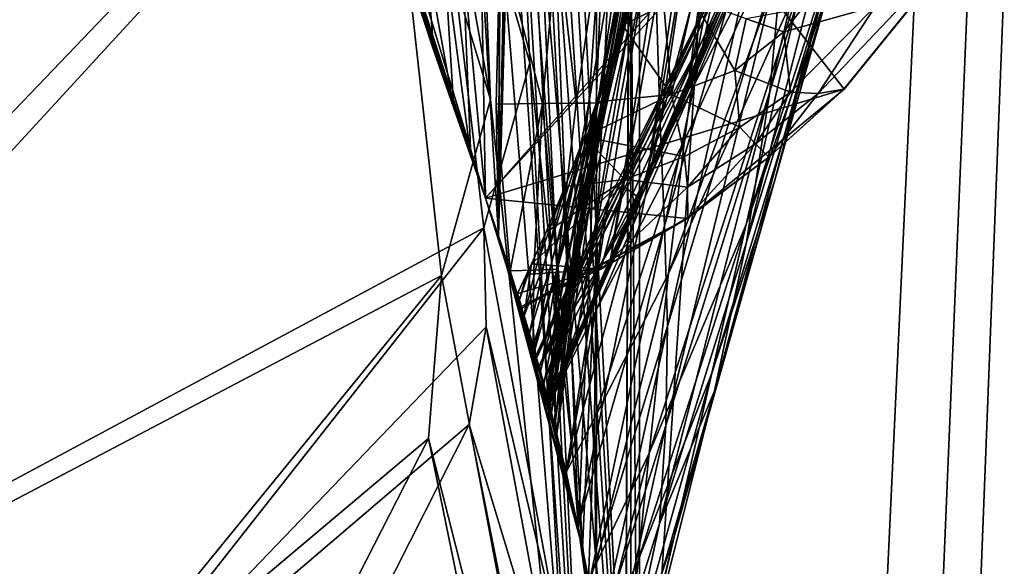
# Model space of a CAD drawing. Header units: metres. Extents: x -904 to 0, y -908 to 0.
# Tile 35 of 158: x -88 to -29, y -808 to -776. Entities that reach past the tile are written whole.
import ezdxf

# ---------------------------------------------------------------- set-up
doc = ezdxf.new("R2010")
doc.units = ezdxf.units.M

msp = doc.modelspace()

# ---------------------------------------------------------------- linework, layer by layer
at = {"layer": 'top012'}
for points in [[(-4.519207, -133.377289, 2063.059814), (-51.518902, -163.519562, 2063.059814), (-51.518902, -836.377136, 2063.059814)], [(-37.838261, -842.079285, 2063.059814), (-4.519207, -133.377289, 2063.059814), (-51.518902, -836.377136, 2063.059814)], [(-4.519207, -133.377289, 163.059708), (-37.838261, -842.079285, 163.059708), (-51.518902, -836.377136, 163.059708)], [(-51.518902, -836.377136, 163.059708), (-51.518902, -163.519562, 163.059708), (-4.519207, -133.377289, 163.059708)], [(-37.838261, -842.079285, 2063.059814), (-34.448139, -844.306091, 2063.059814), (-4.519207, -133.377289, 2063.059814)], [(-4.519207, -133.377289, 163.059708), (-34.448139, -844.306091, 163.059708), (-37.838261, -842.079285, 163.059708)], [(-34.448139, -844.306091, 2063.059814), (-32.221325, -847.696228, 2063.059814), (-4.519207, -133.377289, 2063.059814)], [(-32.221325, -847.696228, 163.059708), (-34.448139, -844.306091, 163.059708), (-4.519207, -133.377289, 163.059708)], [(-4.519207, -133.377289, 2063.059814), (-32.221325, -847.696228, 2063.059814), (-4.519207, -887.377258, 2063.059814)], [(-4.519207, -887.377258, 163.059708), (-32.221325, -847.696228, 163.059708), (-4.519207, -133.377289, 163.059708)], [(-51.518902, -836.377136, 163.059708), (-51.518902, -495.105316, 182.490662), (-51.518902, -163.519562, 163.059708)], [(-51.518902, -529.971802, 2043.136353), (-51.518902, -836.377136, 2063.059814), (-51.518902, -163.519562, 2063.059814)], [(-51.518902, -578.441589, 184.0103), (-51.518902, -495.105316, 182.490662), (-51.518902, -836.377136, 163.059708)], [(-51.518902, -529.971802, 2043.136353), (-51.518902, -597.166199, 2041.009888), (-51.518902, -836.377136, 2063.059814)], [(-51.518902, -661.575134, 188.995483), (-51.518902, -578.441589, 184.0103), (-51.518902, -836.377136, 163.059708)], [(-51.518902, -597.166199, 2041.009888), (-51.518902, -664.251099, 2036.626343), (-51.518902, -836.377136, 2063.059814)], [(-51.518902, -836.377136, 163.059708), (-51.518902, -744.290833, 197.420395), (-51.518902, -661.575134, 188.995483)], [(-51.518902, -836.377136, 2063.059814), (-51.518902, -664.251099, 2036.626343), (-51.518902, -731.150818, 2029.990601)], [(-42.440201, -737.342468, 1512.586548), (-48.161568, -780.30249, 1564.273438), (-38.148144, -724.344116, 1512.607178)], [(-48.161568, -780.30249, 1564.273438), (-42.403435, -766.37677, 1563.961304), (-38.148144, -724.344116, 1512.607178)], [(-60.147358, -786.601135, 619.08136), (-77.056259, -730.964783, 619.524109), (-38.850876, -780.125, 618.523682)], [(-77.056259, -730.964783, 619.524109), (-31.284773, -770.797302, 618.325562), (-38.850876, -780.125, 618.523682)], [(-77.056259, -730.964783, 619.524109), (-60.147358, -786.601135, 619.08136), (-77.03228, -731.059937, 659.296631)], [(-77.03228, -731.059937, 659.296631), (-60.147358, -786.601135, 659.73877), (-43.17659, -768.136292, 660.183167)], [(-77.03228, -731.059937, 659.296631), (-60.147358, -786.601135, 619.08136), (-60.147358, -786.601135, 659.73877)], [(-60.147358, -786.601135, 1566.078247), (-77.000015, -731.187866, 1566.519531), (-41.721039, -765.720886, 1565.595703)], [(-77.000015, -731.187866, 1566.519531), (-60.147358, -786.601135, 1566.078247), (-71.370918, -751.928833, 1606.646362)], [(-57.60709, -731.150818, 2029.990601), (-58.591282, -755.568054, 2027.001099), (-54.632435, -806.189941, 2019.828369)], [(-51.518902, -731.150818, 2029.990601), (-57.60709, -731.150818, 2029.990601), (-54.632435, -806.189941, 2019.828369)], [(-51.518902, -731.150818, 2029.990601), (-54.632435, -806.189941, 2019.828369), (-51.857319, -826.377136, 2016.598511)], [(-51.518902, -826.377136, 2016.598511), (-51.518902, -731.150818, 2029.990601), (-51.857319, -826.377136, 2016.598511)], [(-51.518902, -731.150818, 2029.990601), (-51.518902, -826.377136, 2016.598511), (-51.518902, -836.377136, 2063.059814)], [(-42.75631, -735.71936, 1458.678223), (-49.775978, -782.145752, 1512.014526), (-50.159603, -769.724976, 1512.290527)], [(-42.118557, -753.309204, 1458.262085), (-49.775978, -782.145752, 1512.014526), (-42.75631, -735.71936, 1458.678223)], [(-44.380733, -743.043213, 1512.568237), (-50.618698, -785.863831, 1564.404785), (-42.440201, -737.342468, 1512.586548)], [(-50.618698, -785.863831, 1564.404785), (-48.161568, -780.30249, 1564.273438), (-42.440201, -737.342468, 1512.586548)], [(-54.38937, -807.380615, 206.196411), (-59.369106, -788.834717, 203.403824), (-58.007244, -741.364136, 197.062881)], [(-58.007244, -741.364136, 197.062881), (-59.369106, -788.834717, 203.403824), (-58.828873, -761.202026, 199.572052)], [(-51.518902, -744.290833, 197.420395), (-54.38937, -807.380615, 206.196411), (-58.007244, -741.364136, 197.062881)], [(-46.141464, -748.19281, 1512.544556), (-52.788399, -790.608582, 1564.519897), (-44.380733, -743.043213, 1512.568237)], [(-52.788399, -790.608582, 1564.519897), (-50.618698, -785.863831, 1564.404785), (-44.380733, -743.043213, 1512.568237)], [(-51.857319, -826.377136, 209.241592), (-54.38937, -807.380615, 206.196411), (-51.518902, -744.290833, 197.420395)], [(-51.518902, -826.377136, 209.241592), (-51.857319, -826.377136, 209.241592), (-51.518902, -744.290833, 197.420395)], [(-51.518902, -826.377136, 209.241592), (-51.518902, -744.290833, 197.420395), (-51.518902, -836.377136, 163.059708)], [(-47.692192, -752.776917, 1512.515503), (-54.719929, -794.711975, 1564.621704), (-46.141464, -748.19281, 1512.544556)], [(-54.719929, -794.711975, 1564.621704), (-52.788399, -790.608582, 1564.519897), (-46.141464, -748.19281, 1512.544556)], [(-46.869392, -774.721619, 893.730957), (-47.202351, -776.02948, 951.293335), (-36.043053, -750.065002, 893.994568)], [(-47.202351, -776.02948, 951.293335), (-37.030994, -754.654114, 1008.65741), (-36.043053, -750.065002, 893.994568)], [(-42.428387, -771.265564, 1457.717163), (-36.167118, -750.144226, 1403.017212), (-43.266304, -780.262939, 1457.396484)], [(-36.167118, -750.144226, 1403.017212), (-37.67421, -761.990906, 1402.671875), (-43.266304, -780.262939, 1457.396484)], [(-60.147358, -786.601135, 1566.078247), (-71.287537, -752.215454, 1608.008789), (-71.370918, -751.928833, 1606.646362)], [(-68.497856, -761.517029, 1659.297119), (-71.287537, -752.215454, 1608.008789), (-60.147358, -786.601135, 1566.078247)], [(-48.948143, -756.808167, 1512.481201), (-56.187828, -797.931396, 1564.700195), (-47.692192, -752.776917, 1512.515503)], [(-56.187828, -797.931396, 1564.700195), (-54.719929, -794.711975, 1564.621704), (-47.692192, -752.776917, 1512.515503)], [(-49.775978, -782.145752, 1512.014526), (-42.118557, -753.309204, 1458.262085), (-49.512054, -788.228088, 1511.844482)], [(-42.118557, -753.309204, 1458.262085), (-42.099602, -762.271667, 1458.005737), (-49.512054, -788.228088, 1511.844482)], [(-47.551991, -777.846741, 1008.583862), (-47.924232, -780.20752, 1065.581543), (-37.030994, -754.654114, 1008.65741)], [(-37.030994, -754.654114, 1008.65741), (-47.924232, -780.20752, 1065.581543), (-38.738796, -762.229858, 1122.27124)], [(-47.202351, -776.02948, 951.293335), (-47.551991, -777.846741, 1008.583862), (-37.030994, -754.654114, 1008.65741)], [(-54.632435, -806.189941, 2019.828369), (-58.591282, -755.568054, 2027.001099), (-59.368553, -788.836304, 2022.436035)], [(-58.591282, -755.568054, 2027.001099), (-59.318527, -772.210327, 2024.788574), (-59.368553, -788.836304, 2022.436035)], [(-56.680664, -797.646118, 1558.450806), (-56.434204, -798.56604, 1564.714233), (-48.948143, -756.808167, 1512.481201)], [(-50.06657, -763.456238, 1512.396606), (-56.680664, -797.646118, 1558.450806), (-48.948143, -756.808167, 1512.481201)], [(-56.434204, -798.56604, 1564.714233), (-56.187828, -797.931396, 1564.700195), (-48.948143, -756.808167, 1512.481201)], [(-39.942478, -773.817383, 1402.291626), (-35.726746, -759.825867, 1347.017578), (-42.961784, -785.516174, 1401.876831)], [(-35.726746, -759.825867, 1347.017578), (-39.739635, -774.133057, 1346.647705), (-42.961784, -785.516174, 1401.876831)], [(-59.369106, -788.834717, 203.403824), (-59.279972, -771.109558, 200.900757), (-58.828873, -761.202026, 199.572052)], [(-53.308437, -771.081482, 304.726654), (-54.018253, -780.941956, 331.776672), (-50.597099, -761.215759, 329.793854)], [(-50.597099, -761.215759, 329.793854), (-54.018253, -780.941956, 331.776672), (-53.468132, -780.930481, 357.754272)], [(-49.666008, -761.231506, 355.94104), (-50.597099, -761.215759, 329.793854), (-53.468132, -780.930481, 357.754272)], [(-49.666008, -761.231506, 355.94104), (-53.468132, -780.930481, 357.754272), (-49.460087, -761.235229, 362.876343)], [(-49.460087, -761.235229, 362.876343), (-53.468132, -780.930481, 357.754272), (-53.10252, -780.919006, 383.748535)], [(-53.10252, -780.919006, 383.748535), (-49.647549, -764.479431, 382.370392), (-49.460087, -761.235229, 362.876343)], [(-60.147358, -786.601135, 1566.078247), (-66.309013, -768.458191, 1710.988403), (-68.497856, -761.517029, 1659.297119)], [(-49.512054, -788.228088, 1511.844482), (-42.099602, -762.271667, 1458.005737), (-49.336334, -794.204224, 1511.653198)], [(-42.099602, -762.271667, 1458.005737), (-42.428387, -771.265564, 1457.717163), (-49.336334, -794.204224, 1511.653198)], [(-38.738796, -762.229858, 1122.27124), (-48.329102, -783.167053, 1122.266479), (-49.272552, -791.065857, 1234.665405)], [(-41.262756, -773.305237, 1234.858765), (-38.738796, -762.229858, 1122.27124), (-49.272552, -791.065857, 1234.665405)], [(-47.924232, -780.20752, 1065.581543), (-48.329102, -783.167053, 1122.266479), (-38.738796, -762.229858, 1122.27124)], [(-43.266304, -780.262939, 1457.396484), (-37.67421, -761.990906, 1402.671875), (-44.641811, -789.209961, 1457.043457)], [(-37.67421, -761.990906, 1402.671875), (-39.942478, -773.817383, 1402.291626), (-44.641811, -789.209961, 1457.043457)], [(-50.06657, -763.456238, 1512.396606), (-56.483238, -798.381104, 1553.749023), (-56.680664, -797.646118, 1558.450806)], [(-50.159603, -769.724976, 1512.290527), (-56.483238, -798.381104, 1553.749023), (-50.06657, -763.456238, 1512.396606)], [(-39.739635, -774.133057, 1346.647705), (-36.884186, -763.938843, 1291.016357), (-44.664509, -788.152039, 1346.246948)], [(-36.884186, -763.938843, 1291.016357), (-41.262756, -773.305237, 1234.858765), (-44.664509, -788.152039, 1346.246948)], [(-49.934734, -767.066589, 398.511475), (-49.647549, -764.479431, 382.370392), (-53.10252, -780.919006, 383.748535)], [(-56.35276, -798.875366, 1565.978882), (-60.147358, -786.601135, 1566.078247), (-41.721039, -765.720886, 1565.595703)], [(-41.721039, -765.720886, 1565.595703), (-42.403435, -766.37677, 1563.961304), (-56.35276, -798.875366, 1565.978882)], [(-42.403435, -766.37677, 1563.961304), (-48.161568, -780.30249, 1564.273438), (-56.35276, -798.875366, 1565.978882)], [(-52.921627, -780.907532, 409.755493), (-49.934734, -767.066589, 398.511475), (-53.10252, -780.919006, 383.748535)], [(-50.177612, -768.674927, 408.842926), (-49.934734, -767.066589, 398.511475), (-52.921627, -780.907532, 409.755493)], [(-43.17659, -768.136292, 660.183167), (-60.147358, -786.601135, 659.73877), (-56.414165, -798.641907, 659.836548)], [(-43.17659, -768.136292, 660.183167), (-56.414165, -798.641907, 659.836548), (-45.699844, -774.359009, 661.700562)], [(-63.205406, -777.83313, 1814.920044), (-66.309013, -768.458191, 1710.988403), (-60.147358, -786.601135, 1566.078247)], [(-63.205406, -777.83313, 1814.920044), (-63.687626, -772.011597, 1814.920166), (-66.309013, -768.458191, 1710.988403)], [(-51.048695, -772.891479, 437.13739), (-50.177612, -768.674927, 408.842926), (-52.925789, -780.896118, 435.771118)], [(-52.925789, -780.896118, 435.771118), (-50.177612, -768.674927, 408.842926), (-52.921627, -780.907532, 409.755493)], [(-50.159603, -769.724976, 1512.290527), (-55.358826, -802.895447, 1547.798096), (-56.483238, -798.381104, 1553.749023)], [(-49.775978, -782.145752, 1512.014526), (-55.358826, -802.895447, 1547.798096), (-50.159603, -769.724976, 1512.290527)], [(-59.279972, -771.109558, 200.900757), (-59.518406, -781.017212, 202.279922), (-56.771053, -780.976318, 253.983582)], [(-59.369106, -788.834717, 203.403824), (-59.518406, -781.017212, 202.279922), (-59.279972, -771.109558, 200.900757)], [(-59.279972, -771.109558, 200.900757), (-56.771053, -780.976318, 253.983582), (-55.870171, -771.075134, 252.735992)], [(-55.870171, -771.075134, 252.735992), (-56.771053, -780.976318, 253.983582), (-54.752449, -780.95343, 305.819733)], [(-55.870171, -771.075134, 252.735992), (-54.752449, -780.95343, 305.819733), (-53.308437, -771.081482, 304.726654)], [(-53.308437, -771.081482, 304.726654), (-54.752449, -780.95343, 305.819733), (-54.018253, -780.941956, 331.776672)], [(-49.336334, -794.204224, 1511.653198), (-42.428387, -771.265564, 1457.717163), (-49.42749, -800.103394, 1511.44043)], [(-42.428387, -771.265564, 1457.717163), (-43.266304, -780.262939, 1457.396484), (-49.42749, -800.103394, 1511.44043)], [(-36.990978, -775.186584, 553.733276), (-40.396099, -780.372925, 581.436523), (-31.313095, -770.815674, 617.776672)], [(-40.396099, -780.372925, 581.436523), (-38.873219, -780.123779, 617.766052), (-31.313095, -770.815674, 617.776672)], [(-31.313095, -770.815674, 617.776672), (-38.873219, -780.123779, 617.766052), (-31.284773, -770.797302, 618.325562)], [(-31.284773, -770.797302, 618.325562), (-38.873219, -780.123779, 617.766052), (-38.850876, -780.125, 618.523682)], [(-62.596024, -772.05835, 1867.387207), (-63.687626, -772.011597, 1814.920166), (-62.033615, -781.24408, 1867.071533)], [(-63.687626, -772.011597, 1814.920166), (-63.205406, -777.83313, 1814.920044), (-62.033615, -781.24408, 1867.071533)], [(-62.033615, -781.24408, 1867.071533), (-61.02734, -784.121948, 1919.016235), (-62.596024, -772.05835, 1867.387207)], [(-61.02734, -784.121948, 1919.016235), (-61.504456, -772.107666, 1919.854614), (-62.596024, -772.05835, 1867.387207)], [(-60.41288, -772.156982, 1972.321899), (-61.504456, -772.107666, 1919.854614), (-60.149288, -786.595764, 1970.800293)], [(-61.504456, -772.107666, 1919.854614), (-61.02734, -784.121948, 1919.016235), (-60.149288, -786.595764, 1970.800293)], [(-60.149288, -786.595764, 1970.800293), (-60.147358, -786.601135, 1970.921509), (-60.41288, -772.156982, 1972.321899)], [(-60.147358, -786.601135, 1970.921509), (-59.368553, -788.836304, 2022.436035), (-60.41288, -772.156982, 1972.321899)], [(-60.41288, -772.156982, 1972.321899), (-59.368553, -788.836304, 2022.436035), (-59.318527, -772.210327, 2024.788574)], [(-53.115406, -780.884644, 461.791473), (-52.007202, -776.304993, 461.527863), (-51.048695, -772.891479, 437.13739)], [(-53.115406, -780.884644, 461.791473), (-51.048695, -772.891479, 437.13739), (-52.925789, -780.896118, 435.771118)], [(-51.048695, -772.891479, 437.13739), (-52.007202, -776.304993, 461.527863), (-49.553513, -775.123108, 452.341736)], [(-52.019993, -785.817566, 777.69342), (-52.810368, -786.617676, 893.592224), (-46.240086, -773.548706, 777.866516)], [(-52.810368, -786.617676, 893.592224), (-46.869392, -774.721619, 893.730957), (-46.240086, -773.548706, 777.866516)], [(-52.019993, -785.817566, 777.69342), (-46.240086, -773.548706, 777.866516), (-45.699844, -774.359009, 661.700562)], [(-44.664509, -788.152039, 1346.246948), (-41.262756, -773.305237, 1234.858765), (-50.428314, -801.746277, 1345.815063)], [(-41.262756, -773.305237, 1234.858765), (-49.272552, -791.065857, 1234.665405), (-50.428314, -801.746277, 1345.815063)], [(-42.961784, -785.516174, 1401.876831), (-39.739635, -774.133057, 1346.647705), (-46.696674, -796.983826, 1401.427246)], [(-39.739635, -774.133057, 1346.647705), (-44.664509, -788.152039, 1346.246948), (-46.696674, -796.983826, 1401.427246)], [(-44.641811, -789.209961, 1457.043457), (-39.942478, -773.817383, 1402.291626), (-46.543861, -798.046814, 1456.658325)], [(-39.942478, -773.817383, 1402.291626), (-42.961784, -785.516174, 1401.876831), (-46.543861, -798.046814, 1456.658325)], [(-56.414165, -798.641907, 659.836548), (-50.968842, -786.636597, 661.416687), (-45.699844, -774.359009, 661.700562)], [(-52.810368, -786.617676, 893.592224), (-53.099331, -787.617188, 951.20459), (-46.869392, -774.721619, 893.730957)], [(-53.099331, -787.617188, 951.20459), (-47.202351, -776.02948, 951.293335), (-46.869392, -774.721619, 893.730957)], [(-50.968842, -786.636597, 661.416687), (-52.019993, -785.817566, 777.69342), (-45.699844, -774.359009, 661.700562)], [(-49.553513, -775.123108, 452.341736), (-49.106129, -780.434998, 498.890533), (-47.839607, -774.79187, 452.971344)], [(-49.106129, -780.434998, 498.890533), (-45.338379, -778.999023, 501.041229), (-47.839607, -774.79187, 452.971344)], [(-47.839607, -774.79187, 452.971344), (-45.338379, -778.999023, 501.041229), (-44.675518, -775.947327, 478.484558)], [(-49.553513, -775.123108, 452.341736), (-52.007202, -776.304993, 461.527863), (-49.106129, -780.434998, 498.890533)], [(-44.675518, -775.947327, 478.484558), (-42.422241, -776.716919, 503.191956), (-41.332321, -775.315735, 504.267303)], [(-41.332321, -775.315735, 504.267303), (-42.422241, -776.716919, 503.191956), (-36.990978, -775.186584, 553.733276)], [(-42.422241, -776.716919, 503.191956), (-42.023643, -780.285767, 550.8255), (-36.990978, -775.186584, 553.733276)], [(-36.990978, -775.186584, 553.733276), (-42.023643, -780.285767, 550.8255), (-40.396099, -780.372925, 581.436523)], [(-44.675518, -775.947327, 478.484558), (-45.338379, -778.999023, 501.041229), (-42.422241, -776.716919, 503.191956)], [(-53.537563, -780.868591, 496.701508), (-52.007202, -776.304993, 461.527863), (-53.427269, -780.873169, 487.812897)], [(-49.106129, -780.434998, 498.890533), (-52.007202, -776.304993, 461.527863), (-53.537563, -780.868591, 496.701508)], [(-53.427269, -780.873169, 487.812897), (-52.007202, -776.304993, 461.527863), (-53.115406, -780.884644, 461.791473)], [(-53.099331, -787.617188, 951.20459), (-53.321159, -789.039734, 1008.545166), (-47.202351, -776.02948, 951.293335)], [(-53.321159, -789.039734, 1008.545166), (-47.551991, -777.846741, 1008.583862), (-47.202351, -776.02948, 951.293335)], [(-45.338379, -778.999023, 501.041229), (-42.023643, -780.285767, 550.8255), (-42.422241, -776.716919, 503.191956)], [(-62.033615, -781.24408, 1867.071533), (-63.205406, -777.83313, 1814.920044), (-60.147358, -786.601135, 1566.078247)], [(-53.321159, -789.039734, 1008.545166), (-53.480705, -790.91333, 1065.577026), (-47.551991, -777.846741, 1008.583862)], [(-53.480705, -790.91333, 1065.577026), (-47.924232, -780.20752, 1065.581543), (-47.551991, -777.846741, 1008.583862)], [(-45.338379, -778.999023, 501.041229), (-49.106129, -780.434998, 498.890533), (-45.035625, -782.374573, 549.371582)], [(-42.023643, -780.285767, 550.8255), (-45.338379, -778.999023, 501.041229), (-45.035625, -782.374573, 549.371582)], [(-60.147358, -786.601135, 619.08136), (-38.850876, -780.125, 618.523682), (-48.172256, -787.809021, 618.767761)], [(-56.35276, -798.875366, 1565.978882), (-48.161568, -780.30249, 1564.273438), (-50.618698, -785.863831, 1564.404785)], [(-48.333565, -784.115845, 547.917664), (-49.106129, -780.434998, 498.890533), (-54.286312, -782.948303, 513.912292)], [(-54.286312, -782.948303, 513.912292), (-49.106129, -780.434998, 498.890533), (-53.537563, -780.868591, 496.701508)], [(-53.480705, -790.91333, 1065.577026), (-53.586201, -793.283264, 1122.263916), (-47.924232, -780.20752, 1065.581543)], [(-53.586201, -793.283264, 1122.263916), (-48.329102, -783.167053, 1122.266479), (-47.924232, -780.20752, 1065.581543)], [(-49.42749, -800.103394, 1511.44043), (-43.266304, -780.262939, 1457.396484), (-49.810528, -805.92395, 1511.206421)], [(-43.266304, -780.262939, 1457.396484), (-44.641811, -789.209961, 1457.043457), (-49.810528, -805.92395, 1511.206421)], [(-49.106129, -780.434998, 498.890533), (-48.333565, -784.115845, 547.917664), (-45.035625, -782.374573, 549.371582)], [(-38.850876, -780.125, 618.523682), (-43.31411, -784.163452, 617.760681), (-48.172256, -787.809021, 618.767761)], [(-44.102707, -783.354187, 580.410461), (-42.023643, -780.285767, 550.8255), (-45.035625, -782.374573, 549.371582)], [(-42.023643, -780.285767, 550.8255), (-44.102707, -783.354187, 580.410461), (-40.396099, -780.372925, 581.436523)], [(-40.396099, -780.372925, 581.436523), (-44.102707, -783.354187, 580.410461), (-43.31411, -784.163452, 617.760681)], [(-38.873219, -780.123779, 617.766052), (-43.31411, -784.163452, 617.760681), (-38.850876, -780.125, 618.523682)], [(-38.873219, -780.123779, 617.766052), (-40.396099, -780.372925, 581.436523), (-43.31411, -784.163452, 617.760681)], [(-59.518406, -781.017212, 202.279922), (-58.683971, -790.90271, 217.427719), (-56.771053, -780.976318, 253.983582)], [(-59.518406, -781.017212, 202.279922), (-59.369106, -788.834717, 203.403824), (-58.683971, -790.90271, 217.427719)], [(-56.771053, -780.976318, 253.983582), (-58.683971, -790.90271, 217.427719), (-57.27248, -790.866516, 255.276047)], [(-56.771053, -780.976318, 253.983582), (-57.27248, -790.866516, 255.276047), (-55.8811, -790.810852, 306.952118)], [(-56.771053, -780.976318, 253.983582), (-55.8811, -790.810852, 306.952118), (-54.752449, -780.95343, 305.819733)], [(-54.286312, -782.948303, 513.912292), (-53.537563, -780.868591, 496.701508), (-56.258427, -790.588257, 514.220093)], [(-56.258427, -790.588257, 514.220093), (-53.537563, -780.868591, 496.701508), (-55.83997, -790.616089, 488.295105)], [(-54.018253, -780.941956, 331.776672), (-56.0369, -800.101501, 333.884003), (-53.468132, -780.930481, 357.754272)], [(-56.0369, -800.101501, 333.884003), (-55.915482, -800.584839, 359.829254), (-53.468132, -780.930481, 357.754272)], [(-54.018253, -780.941956, 331.776672), (-55.8811, -790.810852, 306.952118), (-56.0369, -800.101501, 333.884003)], [(-53.468132, -780.930481, 357.754272), (-55.915482, -800.584839, 359.829254), (-53.10252, -780.919006, 383.748535)], [(-53.10252, -780.919006, 383.748535), (-55.915482, -800.584839, 359.829254), (-55.913929, -800.591064, 385.700928)], [(-53.10252, -780.919006, 383.748535), (-55.913929, -800.591064, 385.700928), (-54.954456, -790.699585, 410.525909)], [(-54.752449, -780.95343, 305.819733), (-55.8811, -790.810852, 306.952118), (-54.018253, -780.941956, 331.776672)], [(-53.537563, -780.868591, 496.701508), (-53.427269, -780.873169, 487.812897), (-55.83997, -790.616089, 488.295105)], [(-55.83997, -790.616089, 488.295105), (-53.427269, -780.873169, 487.812897), (-53.115406, -780.884644, 461.791473)], [(-55.83997, -790.616089, 488.295105), (-53.115406, -780.884644, 461.791473), (-55.424236, -790.643921, 462.370117)], [(-53.115406, -780.884644, 461.791473), (-52.925789, -780.896118, 435.771118), (-55.424236, -790.643921, 462.370117)], [(-55.424236, -790.643921, 462.370117), (-52.925789, -780.896118, 435.771118), (-55.111336, -790.671753, 436.446045)], [(-52.925789, -780.896118, 435.771118), (-52.921627, -780.907532, 409.755493), (-55.111336, -790.671753, 436.446045)], [(-52.921627, -780.907532, 409.755493), (-54.954456, -790.699585, 410.525909), (-55.111336, -790.671753, 436.446045)], [(-52.921627, -780.907532, 409.755493), (-53.10252, -780.919006, 383.748535), (-54.954456, -790.699585, 410.525909)], [(-60.147358, -786.601135, 1566.078247), (-61.02734, -784.121948, 1919.016235), (-62.033615, -781.24408, 1867.071533)], [(-55.358826, -802.895447, 1547.798096), (-49.775978, -782.145752, 1512.014526), (-54.657303, -806.071594, 1546.119263)], [(-49.775978, -782.145752, 1512.014526), (-49.512054, -788.228088, 1511.844482), (-54.657303, -806.071594, 1546.119263)], [(-45.035625, -782.374573, 549.371582), (-48.333565, -784.115845, 547.917664), (-48.142914, -785.930054, 579.384399)], [(-45.035625, -782.374573, 549.371582), (-48.142914, -785.930054, 579.384399), (-44.102707, -783.354187, 580.410461)], [(-56.676834, -790.560425, 540.145081), (-55.420719, -785.904846, 539.970886), (-54.286312, -782.948303, 513.912292)], [(-56.676834, -790.560425, 540.145081), (-54.286312, -782.948303, 513.912292), (-56.258427, -790.588257, 514.220093)], [(-54.286312, -782.948303, 513.912292), (-55.420719, -785.904846, 539.970886), (-51.881485, -785.482239, 546.463806)], [(-51.881485, -785.482239, 546.463806), (-48.333565, -784.115845, 547.917664), (-54.286312, -782.948303, 513.912292)], [(-48.329102, -783.167053, 1122.266479), (-53.664413, -799.663025, 1234.563354), (-49.272552, -791.065857, 1234.665405)], [(-53.586201, -793.283264, 1122.263916), (-53.664413, -799.663025, 1234.563354), (-48.329102, -783.167053, 1122.266479)], [(-48.142914, -785.930054, 579.384399), (-48.136246, -787.739807, 617.755371), (-44.102707, -783.354187, 580.410461)], [(-44.102707, -783.354187, 580.410461), (-48.136246, -787.739807, 617.755371), (-43.31411, -784.163452, 617.760681)], [(-60.149288, -786.595764, 1970.800293), (-61.02734, -784.121948, 1919.016235), (-60.147358, -786.601135, 1566.078247)], [(-48.142914, -785.930054, 579.384399), (-48.333565, -784.115845, 547.917664), (-51.881485, -785.482239, 546.463806)], [(-43.31411, -784.163452, 617.760681), (-48.136246, -787.739807, 617.755371), (-48.172256, -787.809021, 618.767761)], [(-51.881485, -785.482239, 546.463806), (-56.559105, -788.630005, 566.023193), (-57.40485, -790.48822, 585.1875)], [(-51.881485, -785.482239, 546.463806), (-57.40485, -790.48822, 585.1875), (-53.291672, -790.816284, 617.750061)], [(-56.970695, -796.592712, 779.911804), (-57.152557, -795.947266, 892.863281), (-52.019993, -785.817566, 777.69342)], [(-57.152557, -795.947266, 892.863281), (-52.810368, -786.617676, 893.592224), (-52.019993, -785.817566, 777.69342)], [(-57.095345, -790.532593, 566.070068), (-55.420719, -785.904846, 539.970886), (-56.676834, -790.560425, 540.145081)], [(-56.559105, -788.630005, 566.023193), (-55.420719, -785.904846, 539.970886), (-57.095345, -790.532593, 566.070068)], [(-56.970695, -796.592712, 779.911804), (-52.019993, -785.817566, 777.69342), (-50.968842, -786.636597, 661.416687)], [(-55.420719, -785.904846, 539.970886), (-56.559105, -788.630005, 566.023193), (-51.881485, -785.482239, 546.463806)], [(-50.618698, -785.863831, 1564.404785), (-52.788399, -790.608582, 1564.519897), (-56.35276, -798.875366, 1565.978882)], [(-53.291672, -790.816284, 617.750061), (-48.142914, -785.930054, 579.384399), (-51.881485, -785.482239, 546.463806)], [(-46.543861, -798.046814, 1456.658325), (-42.961784, -785.516174, 1401.876831), (-48.943779, -806.716675, 1456.240967)], [(-42.961784, -785.516174, 1401.876831), (-46.696674, -796.983826, 1401.427246), (-48.943779, -806.716675, 1456.240967)], [(-48.136246, -787.739807, 617.755371), (-48.142914, -785.930054, 579.384399), (-53.291672, -790.816284, 617.750061)], [(-60.147358, -786.601135, 1970.921509), (-60.149288, -786.595764, 1970.800293), (-60.147358, -786.601135, 1566.078247)], [(-60.147358, -786.601135, 1970.921509), (-60.147358, -786.601135, 1566.078247), (-59.368553, -788.836304, 2022.436035)], [(-60.147358, -786.601135, 1566.078247), (-56.35276, -798.875366, 1565.978882), (-59.368553, -788.836304, 2022.436035)], [(-60.147358, -786.601135, 659.73877), (-57.981873, -793.13562, 619.024658), (-56.414165, -798.641907, 659.836548)], [(-60.147358, -786.601135, 659.73877), (-60.147358, -786.601135, 619.08136), (-57.981873, -793.13562, 619.024658)], [(-57.981873, -793.13562, 619.024658), (-60.147358, -786.601135, 619.08136), (-48.172256, -787.809021, 618.767761)], [(-57.152557, -795.947266, 892.863281), (-57.110325, -796.09613, 947.797791), (-52.810368, -786.617676, 893.592224)], [(-57.110325, -796.09613, 947.797791), (-53.099331, -787.617188, 951.20459), (-52.810368, -786.617676, 893.592224)], [(-56.421974, -798.612305, 661.125916), (-56.970695, -796.592712, 779.911804), (-50.968842, -786.636597, 661.416687)], [(-56.414165, -798.641907, 659.836548), (-56.421974, -798.612305, 661.125916), (-50.968842, -786.636597, 661.416687)], [(-57.110325, -796.09613, 947.797791), (-56.966412, -796.608032, 1005.863953), (-53.099331, -787.617188, 951.20459)], [(-56.966412, -796.608032, 1005.863953), (-53.321159, -789.039734, 1008.545166), (-53.099331, -787.617188, 951.20459)], [(-53.291672, -790.816284, 617.750061), (-58.013172, -793.034363, 617.376465), (-48.172256, -787.809021, 618.767761)], [(-58.013172, -793.034363, 617.376465), (-57.981873, -793.13562, 619.024658), (-48.172256, -787.809021, 618.767761)], [(-54.657303, -806.071594, 1546.119263), (-49.512054, -788.228088, 1511.844482), (-53.988499, -809.463135, 1545.040649)], [(-49.512054, -788.228088, 1511.844482), (-49.336334, -794.204224, 1511.653198), (-53.988499, -809.463135, 1545.040649)], [(-48.172256, -787.809021, 618.767761), (-48.136246, -787.739807, 617.755371), (-53.291672, -790.816284, 617.750061)], [(-46.696674, -796.983826, 1401.427246), (-44.664509, -788.152039, 1346.246948), (-51.087391, -808.125305, 1400.942871)], [(-44.664509, -788.152039, 1346.246948), (-50.428314, -801.746277, 1345.815063), (-51.087391, -808.125305, 1400.942871)], [(-58.683971, -790.90271, 217.427719), (-59.369106, -788.834717, 203.403824), (-54.38937, -807.380615, 206.196411)], [(-57.40485, -790.48822, 585.1875), (-56.559105, -788.630005, 566.023193), (-57.095345, -790.532593, 566.070068)], [(-59.368553, -788.836304, 2022.436035), (-56.35276, -798.875366, 1565.978882), (-55.358826, -802.895447, 1547.798096)], [(-55.358826, -802.895447, 1547.798096), (-54.657303, -806.071594, 1546.119263), (-59.368553, -788.836304, 2022.436035)], [(-54.657303, -806.071594, 1546.119263), (-54.632435, -806.189941, 2019.828369), (-59.368553, -788.836304, 2022.436035)], [(-56.966412, -796.608032, 1005.863953), (-56.716022, -797.516052, 1063.964722), (-53.321159, -789.039734, 1008.545166)], [(-56.716022, -797.516052, 1063.964722), (-53.480705, -790.91333, 1065.577026), (-53.321159, -789.039734, 1008.545166)], [(-49.810528, -805.92395, 1511.206421), (-44.641811, -789.209961, 1457.043457), (-46.543861, -798.046814, 1456.658325)], [(-57.707478, -791.118408, 591.994385), (-57.40485, -790.48822, 585.1875), (-58.133877, -792.641541, 592.694763)], [(-58.133877, -792.641541, 592.694763), (-57.40485, -790.48822, 585.1875), (-57.846436, -793.581055, 565.61322)], [(-57.40485, -790.48822, 585.1875), (-57.095345, -790.532593, 566.070068), (-57.846436, -793.581055, 565.61322)], [(-57.846436, -793.581055, 565.61322), (-57.095345, -790.532593, 566.070068), (-56.676834, -790.560425, 540.145081)], [(-57.541084, -794.604431, 540.044312), (-57.846436, -793.581055, 565.61322), (-56.676834, -790.560425, 540.145081)], [(-57.40485, -790.48822, 585.1875), (-57.707478, -791.118408, 591.994385), (-53.291672, -790.816284, 617.750061)], [(-56.258427, -790.588257, 514.220093), (-57.541084, -794.604431, 540.044312), (-56.676834, -790.560425, 540.145081)], [(-57.22813, -795.682312, 515.263123), (-57.541084, -794.604431, 540.044312), (-56.258427, -790.588257, 514.220093)], [(-55.83997, -790.616089, 488.295105), (-57.22813, -795.682312, 515.263123), (-56.258427, -790.588257, 514.220093)], [(-58.683971, -790.90271, 217.427719), (-57.324451, -795.34729, 255.897873), (-57.27248, -790.866516, 255.276047)], [(-54.38937, -807.380615, 206.196411), (-57.324451, -795.34729, 255.897873), (-58.683971, -790.90271, 217.427719)], [(-57.707478, -791.118408, 591.994385), (-58.251038, -792.264893, 604.851868), (-53.291672, -790.816284, 617.750061)], [(-58.251038, -792.264893, 604.851868), (-58.013172, -793.034363, 617.376465), (-53.291672, -790.816284, 617.750061)], [(-58.251038, -792.264893, 604.851868), (-57.707478, -791.118408, 591.994385), (-58.133877, -792.641541, 592.694763)], [(-57.27248, -790.866516, 255.276047), (-57.324451, -795.34729, 255.897873), (-55.8811, -790.810852, 306.952118)], [(-57.324451, -795.34729, 255.897873), (-56.293587, -799.101746, 307.995361), (-55.8811, -790.810852, 306.952118)], [(-56.886723, -796.894653, 489.359161), (-57.22813, -795.682312, 515.263123), (-55.83997, -790.616089, 488.295105)], [(-55.424236, -790.643921, 462.370117), (-56.886723, -796.894653, 489.359161), (-55.83997, -790.616089, 488.295105)], [(-56.524994, -798.224426, 462.970093), (-56.886723, -796.894653, 489.359161), (-55.424236, -790.643921, 462.370117)], [(-56.716022, -797.516052, 1063.964722), (-56.355724, -798.864075, 1122.080933), (-53.480705, -790.91333, 1065.577026)], [(-55.111336, -790.671753, 436.446045), (-56.524994, -798.224426, 462.970093), (-55.424236, -790.643921, 462.370117)], [(-56.224068, -799.369751, 437.065765), (-56.524994, -798.224426, 462.970093), (-55.111336, -790.671753, 436.446045)], [(-56.355724, -798.864075, 1122.080933), (-53.586201, -793.283264, 1122.263916), (-53.480705, -790.91333, 1065.577026)], [(-52.788399, -790.608582, 1564.519897), (-54.719929, -794.711975, 1564.621704), (-56.35276, -798.875366, 1565.978882)], [(-55.8811, -790.810852, 306.952118), (-56.293587, -799.101746, 307.995361), (-56.0369, -800.101501, 333.884003)], [(-54.954456, -790.699585, 410.525909), (-56.224068, -799.369751, 437.065765), (-55.111336, -790.671753, 436.446045)], [(-54.954456, -790.699585, 410.525909), (-56.01989, -800.168945, 411.447174), (-56.224068, -799.369751, 437.065765)], [(-55.913929, -800.591064, 385.700928), (-56.01989, -800.168945, 411.447174), (-54.954456, -790.699585, 410.525909)], [(-49.272552, -791.065857, 1234.665405), (-53.664413, -799.663025, 1234.563354), (-53.593525, -808.345764, 1345.587524)], [(-50.428314, -801.746277, 1345.815063), (-49.272552, -791.065857, 1234.665405), (-53.593525, -808.345764, 1345.587524)], [(-58.013172, -793.034363, 617.376465), (-58.251038, -792.264893, 604.851868), (-58.133877, -792.641541, 592.694763)], [(-58.013172, -793.034363, 617.376465), (-58.133877, -792.641541, 592.694763), (-57.981873, -793.13562, 619.024658)], [(-58.133877, -792.641541, 592.694763), (-57.846436, -793.581055, 565.61322), (-57.981873, -793.13562, 619.024658)], [(-57.981873, -793.13562, 619.024658), (-57.541084, -794.604431, 540.044312), (-56.414165, -798.641907, 659.836548)], [(-57.981873, -793.13562, 619.024658), (-57.846436, -793.581055, 565.61322), (-57.541084, -794.604431, 540.044312)], [(-56.355724, -798.864075, 1122.080933), (-55.363209, -802.876587, 1233.332153), (-53.586201, -793.283264, 1122.263916)], [(-55.363209, -802.876587, 1233.332153), (-53.664413, -799.663025, 1234.563354), (-53.586201, -793.283264, 1122.263916)], [(-56.414165, -798.641907, 659.836548), (-57.541084, -794.604431, 540.044312), (-57.22813, -795.682312, 515.263123)], [(-53.988499, -809.463135, 1545.040649), (-49.336334, -794.204224, 1511.653198), (-53.417397, -812.756409, 1543.702515)], [(-49.336334, -794.204224, 1511.653198), (-49.42749, -800.103394, 1511.44043), (-53.417397, -812.756409, 1543.702515)], [(-56.35276, -798.875366, 1565.978882), (-54.719929, -794.711975, 1564.621704), (-56.187828, -797.931396, 1564.700195)], [(-56.293587, -799.101746, 307.995361), (-57.324451, -795.34729, 255.897873), (-54.38937, -807.380615, 206.196411)], [(-57.22813, -795.682312, 515.263123), (-56.886723, -796.894653, 489.359161), (-56.414165, -798.641907, 659.836548)], [(-57.110325, -796.09613, 947.797791), (-57.152557, -795.947266, 892.863281), (-56.355724, -798.864075, 1122.080933)], [(-57.152557, -795.947266, 892.863281), (-56.970695, -796.592712, 779.911804), (-56.355724, -798.864075, 1122.080933)], [(-56.355724, -798.864075, 1122.080933), (-56.716022, -797.516052, 1063.964722), (-57.110325, -796.09613, 947.797791)], [(-56.716022, -797.516052, 1063.964722), (-56.966412, -796.608032, 1005.863953), (-57.110325, -796.09613, 947.797791)], [(-56.355724, -798.864075, 1122.080933), (-56.970695, -796.592712, 779.911804), (-55.363209, -802.876587, 1233.332153)], [(-56.970695, -796.592712, 779.911804), (-56.421974, -798.612305, 661.125916), (-55.363209, -802.876587, 1233.332153)], [(-56.886723, -796.894653, 489.359161), (-56.524994, -798.224426, 462.970093), (-56.414165, -798.641907, 659.836548)], [(-48.943779, -806.716675, 1456.240967), (-46.696674, -796.983826, 1401.427246), (-51.796185, -815.168457, 1455.791382)], [(-46.696674, -796.983826, 1401.427246), (-51.087391, -808.125305, 1400.942871), (-51.796185, -815.168457, 1455.791382)], [(-56.434204, -798.56604, 1564.714233), (-56.680664, -797.646118, 1558.450806), (-56.483238, -798.381104, 1553.749023)], [(-56.434204, -798.56604, 1564.714233), (-56.35276, -798.875366, 1565.978882), (-56.187828, -797.931396, 1564.700195)], [(-49.810528, -805.92395, 1511.206421), (-46.543861, -798.046814, 1456.658325), (-52.562698, -818.836975, 1537.877808)], [(-52.562698, -818.836975, 1537.877808), (-46.543861, -798.046814, 1456.658325), (-51.396046, -817.295654, 1510.674316)], [(-46.543861, -798.046814, 1456.658325), (-48.943779, -806.716675, 1456.240967), (-51.396046, -817.295654, 1510.674316)], [(-56.414165, -798.641907, 659.836548), (-56.524994, -798.224426, 462.970093), (-56.224068, -799.369751, 437.065765)], [(-56.35276, -798.875366, 1565.978882), (-56.483238, -798.381104, 1553.749023), (-55.358826, -802.895447, 1547.798096)], [(-56.35276, -798.875366, 1565.978882), (-56.434204, -798.56604, 1564.714233), (-56.483238, -798.381104, 1553.749023)], [(-55.363209, -802.876587, 1233.332153), (-56.421974, -798.612305, 661.125916), (-56.414165, -798.641907, 659.836548)], [(-55.363209, -802.876587, 1233.332153), (-56.414165, -798.641907, 659.836548), (-54.38937, -807.380615, 206.196411)], [(-54.38937, -807.380615, 206.196411), (-56.414165, -798.641907, 659.836548), (-56.01989, -800.168945, 411.447174)], [(-56.414165, -798.641907, 659.836548), (-56.224068, -799.369751, 437.065765), (-56.01989, -800.168945, 411.447174)], [(-56.0369, -800.101501, 333.884003), (-56.293587, -799.101746, 307.995361), (-54.38937, -807.380615, 206.196411)], [(-55.363209, -802.876587, 1233.332153), (-54.03614, -809.207031, 1345.327515), (-53.664413, -799.663025, 1234.563354)], [(-53.664413, -799.663025, 1234.563354), (-54.03614, -809.207031, 1345.327515), (-53.593525, -808.345764, 1345.587524)], [(-54.38937, -807.380615, 206.196411), (-55.915482, -800.584839, 359.829254), (-56.0369, -800.101501, 333.884003)], [(-56.01989, -800.168945, 411.447174), (-55.913929, -800.591064, 385.700928), (-54.38937, -807.380615, 206.196411)], [(-53.417397, -812.756409, 1543.702515), (-49.42749, -800.103394, 1511.44043), (-52.938511, -815.934875, 1541.586914)], [(-49.42749, -800.103394, 1511.44043), (-49.810528, -805.92395, 1511.206421), (-52.938511, -815.934875, 1541.586914)], [(-55.913929, -800.591064, 385.700928), (-55.915482, -800.584839, 359.829254), (-54.38937, -807.380615, 206.196411)], [(-53.358089, -813.125916, 1399.6698), (-50.428314, -801.746277, 1345.815063), (-53.593525, -808.345764, 1345.587524)], [(-51.087391, -808.125305, 1400.942871), (-50.428314, -801.746277, 1345.815063), (-53.358089, -813.125916, 1399.6698)], [(-54.03614, -809.207031, 1345.327515), (-55.363209, -802.876587, 1233.332153), (-54.38937, -807.380615, 206.196411)], [(-54.657303, -806.071594, 1546.119263), (-53.988499, -809.463135, 1545.040649), (-54.632435, -806.189941, 2019.828369)], [(-53.988499, -809.463135, 1545.040649), (-53.417397, -812.756409, 1543.702515), (-54.632435, -806.189941, 2019.828369)], [(-54.632435, -806.189941, 2019.828369), (-53.417397, -812.756409, 1543.702515), (-52.938511, -815.934875, 1541.586914)], [(-54.632435, -806.189941, 2019.828369), (-52.938511, -815.934875, 1541.586914), (-51.857319, -826.377136, 2016.598511)], [(-52.938511, -815.934875, 1541.586914), (-49.810528, -805.92395, 1511.206421), (-52.562698, -818.836975, 1537.877808)], [(-51.396046, -817.295654, 1510.674316), (-48.943779, -806.716675, 1456.240967), (-52.347378, -820.74469, 1495.823242)], [(-48.943779, -806.716675, 1456.240967), (-51.796185, -815.168457, 1455.791382), (-52.347378, -820.74469, 1495.823242)], [(-54.03614, -809.207031, 1345.327515), (-54.38937, -807.380615, 206.196411), (-51.857319, -826.377136, 209.241592)], [(-52.718723, -817.576782, 1455.239624), (-51.087391, -808.125305, 1400.942871), (-53.358089, -813.125916, 1399.6698)], [(-51.796185, -815.168457, 1455.791382), (-51.087391, -808.125305, 1400.942871), (-52.718723, -817.576782, 1455.239624)], [(-53.593525, -808.345764, 1345.587524), (-54.03614, -809.207031, 1345.327515), (-53.358089, -813.125916, 1399.6698)]]:
    msp.add_3dface(points, dxfattribs=at)
at = {"layer": 'top0123458'}
for points in [[(-16.196362, -882.851318, 163.059708), (-16.196362, -21.156561, 163.059708), (-53.480907, -243.617432, 163.059708)], [(-13.196362, -882.851318, 160.059708), (-51.007534, -245.042999, 160.059708), (-13.196362, -21.156561, 160.059708)], [(-53.480907, -243.617432, 163.059708), (-64.673195, -605.901001, 138.56041), (-53.546944, -840.303711, 163.059692)], [(-53.546944, -840.303711, 163.059692), (-16.196362, -882.851318, 163.059708), (-53.480907, -243.617432, 163.059708)], [(-51.007534, -245.042999, 160.059708), (-51.007534, -838.075195, 160.059708), (-54.858093, -322.842194, 149.223724)], [(-51.007534, -838.075195, 160.059708), (-51.007534, -245.042999, 160.059708), (-13.196362, -882.851318, 160.059708)], [(-51.007534, -838.075195, 160.059708), (-63.065788, -604.837463, 134.984787), (-54.858093, -322.842194, 149.223724)], [(-51.007534, -838.075195, 160.059708), (-62.46085, -639.609985, 134.561142), (-63.065788, -604.837463, 134.984787)], [(-64.673195, -605.901001, 138.56041), (-64.160622, -640.886719, 138.093567), (-53.546944, -840.303711, 163.059692)], [(-61.602356, -674.37146, 134.137878), (-62.46085, -639.609985, 134.561142), (-51.007534, -838.075195, 160.059708)], [(-53.546944, -840.303711, 163.059692), (-64.160622, -640.886719, 138.093567), (-63.425434, -675.86499, 137.600266)], [(-60.490242, -709.117249, 133.714951), (-61.602356, -674.37146, 134.137878), (-51.007534, -838.075195, 160.059708)], [(-53.546944, -840.303711, 163.059692), (-63.425434, -675.86499, 137.600266), (-62.464878, -710.83313, 137.078552)], [(-51.007534, -838.075195, 160.059708), (-59.124294, -743.84259, 133.292358), (-60.490242, -709.117249, 133.714951)], [(-61.274517, -745.788269, 136.526596), (-53.546944, -840.303711, 163.059692), (-62.464878, -710.83313, 137.078552)], [(-67.241051, -723.909851, 106.525017), (-221.515747, -834.223022, 103.636368), (-388.329742, -744.40271, 105.988396)], [(-221.515747, -834.223022, 103.636368), (-67.241051, -723.909851, 106.525017), (-176.360367, -830.694824, 103.728752)], [(-67.241051, -723.909851, 106.525017), (-64.001221, -756.154663, 105.680656), (-176.360367, -830.694824, 103.728752)], [(-220.562698, -832.040527, 106.69455), (-69.371925, -726.89624, 109.447845), (-389.989258, -745.137939, 108.970169)], [(-220.562698, -832.040527, 106.69455), (-170.90332, -828.257263, 106.793617), (-69.371925, -726.89624, 109.447845)], [(-170.90332, -828.257263, 106.793617), (-66.23011, -759.741455, 108.587761), (-69.371925, -726.89624, 109.447845)], [(-61.274517, -745.788269, 136.526596), (-69.371925, -726.89624, 109.447845), (-59.849224, -780.727356, 135.942963)], [(-69.371925, -726.89624, 109.447845), (-66.23011, -759.741455, 108.587761), (-59.849224, -780.727356, 135.942963)], [(-57.504379, -778.543396, 132.870178), (-64.001221, -756.154663, 105.680656), (-59.124294, -743.84259, 133.292358)], [(-57.504379, -778.543396, 132.870178), (-59.124294, -743.84259, 133.292358), (-51.007534, -838.075195, 160.059708)], [(-53.546944, -840.303711, 163.059692), (-61.274517, -745.788269, 136.526596), (-59.849224, -780.727356, 135.942963)], [(-176.360367, -830.694824, 103.728752), (-64.001221, -756.154663, 105.680656), (-131.345978, -826.517883, 103.838135)], [(-64.001221, -756.154663, 105.680656), (-60.253998, -788.356567, 104.837425), (-131.345978, -826.517883, 103.838135)], [(-60.253998, -788.356567, 104.837425), (-64.001221, -756.154663, 105.680656), (-57.504379, -778.543396, 132.870178)], [(-170.90332, -828.257263, 106.793617), (-125.33007, -824.090942, 106.90271), (-66.23011, -759.741455, 108.587761)], [(-125.33007, -824.090942, 106.90271), (-62.76783, -791.182922, 107.764435), (-66.23011, -759.741455, 108.587761)], [(-59.849224, -780.727356, 135.942963), (-66.23011, -759.741455, 108.587761), (-62.76783, -791.182922, 107.764435)], [(-55.630768, -813.215881, 132.448563), (-60.253998, -788.356567, 104.837425), (-57.504379, -778.543396, 132.870178)], [(-55.630768, -813.215881, 132.448563), (-57.504379, -778.543396, 132.870178), (-51.007534, -838.075195, 160.059708)], [(-62.76783, -791.182922, 107.764435), (-53.546944, -840.303711, 163.059692), (-59.849224, -780.727356, 135.942963)], [(-131.345978, -826.517883, 103.838135), (-60.253998, -788.356567, 104.837425), (-86.471901, -821.695618, 103.964409)], [(-60.253998, -788.356567, 104.837425), (-60.107147, -794.24054, 104.683342), (-86.471901, -821.695618, 103.964409)], [(-60.107147, -794.24054, 104.683342), (-60.253998, -788.356567, 104.837425), (-55.630768, -813.215881, 132.448563)], [(-125.33007, -824.090942, 106.90271), (-86.208916, -819.977722, 107.010422), (-62.76783, -791.182922, 107.764435)], [(-86.208916, -819.977722, 107.010422), (-63.539623, -800.861084, 107.511009), (-62.76783, -791.182922, 107.764435)], [(-62.76783, -791.182922, 107.764435), (-63.539623, -800.861084, 107.511009), (-53.546944, -840.303711, 163.059692)], [(-86.471901, -821.695618, 103.964409), (-60.107147, -794.24054, 104.683342), (-61.117683, -800.039001, 104.531509)], [(-61.117683, -800.039001, 104.531509), (-60.107147, -794.24054, 104.683342), (-55.783974, -817.635498, 132.381241)], [(-55.783974, -817.635498, 132.381241), (-60.107147, -794.24054, 104.683342), (-55.630768, -813.215881, 132.448563)], [(-61.117683, -800.039001, 104.531509), (-66.410751, -810.490112, 104.257835), (-86.471901, -821.695618, 103.964409)], [(-66.410751, -810.490112, 104.257835), (-61.117683, -800.039001, 104.531509), (-56.750351, -821.963867, 132.308487)], [(-56.750351, -821.963867, 132.308487), (-61.117683, -800.039001, 104.531509), (-55.783974, -817.635498, 132.381241)], [(-68.168167, -809.945923, 107.273109), (-63.539623, -800.861084, 107.511009), (-86.208916, -819.977722, 107.010422)], [(-63.539623, -800.861084, 107.511009), (-68.168167, -809.945923, 107.273109), (-54.576912, -844.59375, 163.059708)], [(-63.539623, -800.861084, 107.511009), (-54.576912, -844.59375, 163.059708), (-53.546944, -840.303711, 163.059692)]]:
    msp.add_3dface(points, dxfattribs=at)

doc.saveas('drawing.dxf')
